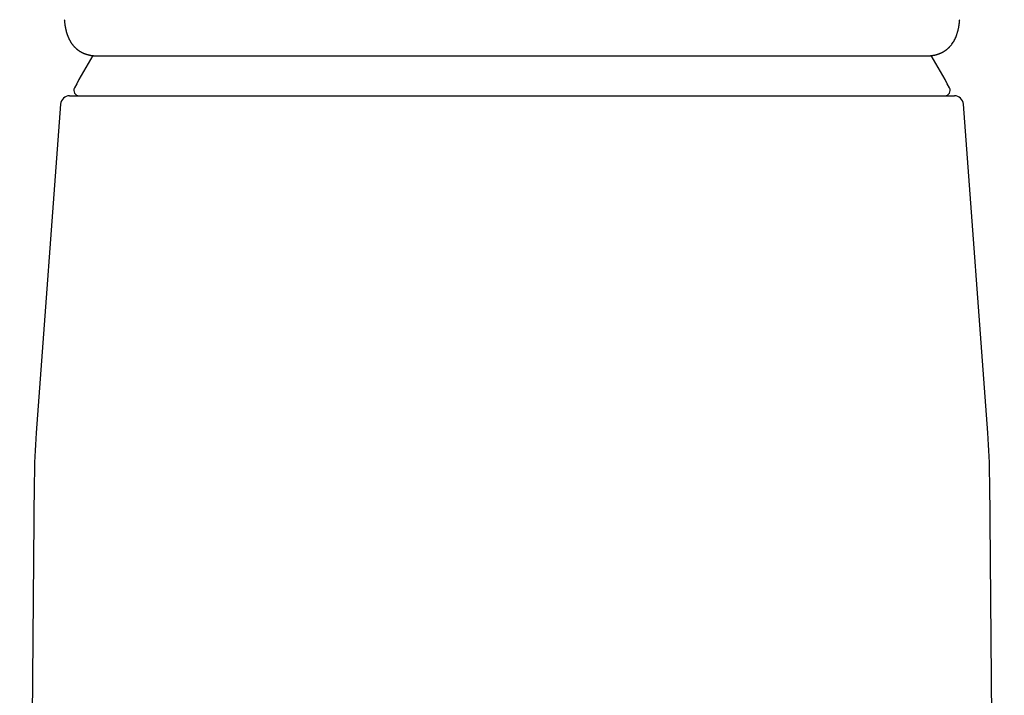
# Model space of a CAD drawing. Header units: millimetres. Extents: x 8 to 823, y 12 to 831.
# Tile 16 of 20: x 400 to 454, y 574 to 611. Entities that reach past the tile are written whole.
import ezdxf

# ---------------------------------------------------------------- set-up
doc = ezdxf.new("R2010")
doc.units = ezdxf.units.MM

msp = doc.modelspace()

# ---------------------------------------------------------------- linework, layer by layer
at = {"color": 7, "linetype": 'Continuous', "lineweight": 30}
for p, q in [((402.468, 606.761), (451.532, 606.761)), ((401.969, 606.298), (400.616, 588.065)), ((453.384, 588.065), (452.031, 606.298)), ((400.508, 585.454), (399.7, 492.814)), ((454.3, 492.814), (453.492, 585.454))]:
    msp.add_line(p, q, dxfattribs=at)
for centre, radius, start, end in [((446.636, 583.267), 50, 149.0415, 151.3951), ((407.364, 583.267), 50, 28.6049, 30.9584), ((403.002, 607.061), 0.3, 151.3951, 270), ((450.998, 607.061), 0.3, 270, 28.6049), ((402.468, 606.261), 0.5, 90, 175.7559), ((451.532, 606.261), 0.5, 4.2441, 90), ((440.507, 585.105), 40, 175.7558, 179.5), ((413.493, 585.105), 40, 0.5, 4.2443)]:
    msp.add_arc(centre, radius, start, end, dxfattribs=at)
for points, knots in [([(402.173, 610.978), (402.175, 610.956), (402.178, 610.913), (402.184, 610.853), (402.191, 610.801), (402.196, 610.755), (402.202, 610.717), (402.206, 610.686), (402.21, 610.66), (402.214, 610.638), (402.217, 610.617), (402.221, 610.596), (402.229, 610.551), (402.242, 610.484), (402.259, 610.412), (402.272, 610.361), (402.28, 610.327), (402.29, 610.291), (402.302, 610.252), (402.314, 610.213), (402.326, 610.177), (402.336, 610.145), (402.347, 610.116), (402.356, 610.09), (402.366, 610.067), (402.376, 610.039), (402.39, 610.006), (402.407, 609.967), (402.426, 609.926), (402.445, 609.886), (402.464, 609.851), (402.48, 609.822), (402.494, 609.797), (402.509, 609.771), (402.525, 609.744), (402.545, 609.712), (402.567, 609.679), (402.589, 609.647), (402.611, 609.618), (402.629, 609.594), (402.646, 609.573), (402.661, 609.554), (402.678, 609.535), (402.694, 609.516), (402.71, 609.499), (402.724, 609.483), (402.738, 609.469), (402.752, 609.454), (402.768, 609.438), (402.788, 609.419), (402.808, 609.4), (402.826, 609.384), (402.839, 609.372), (402.85, 609.363), (402.86, 609.355), (402.87, 609.347), (402.882, 609.337), (402.897, 609.325), (402.915, 609.311), (402.937, 609.295), (402.959, 609.278), (402.983, 609.262), (403.004, 609.248), (403.024, 609.235), (403.045, 609.222), (403.069, 609.208), (403.097, 609.192), (403.129, 609.175), (403.161, 609.159), (403.19, 609.144), (403.214, 609.133), (403.235, 609.124), (403.253, 609.116), (403.274, 609.108), (403.297, 609.099), (403.321, 609.089), (403.344, 609.081), (403.362, 609.075), (403.376, 609.07), (403.388, 609.066), (403.4, 609.062), (403.415, 609.058), (403.433, 609.052), (403.455, 609.046), (403.478, 609.04), (403.502, 609.034), (403.523, 609.028), (403.543, 609.024), (403.564, 609.019), (403.586, 609.014), (403.611, 609.009), (403.638, 609.004), (403.667, 609), (403.694, 608.995), (403.719, 608.992), (403.742, 608.989), (403.764, 608.986), (403.787, 608.983), (403.811, 608.981), (403.836, 608.979), (403.864, 608.977), (403.897, 608.974), (403.934, 608.973), (403.977, 608.971), (404.007, 608.971), (404.024, 608.971)], [0, 0, 0, 0, 0.018969, 0.036049, 0.051239, 0.064539, 0.075949, 0.085467, 0.09271, 0.099056, 0.105425, 0.111817, 0.118232, 0.146858, 0.174927, 0.1859, 0.196726, 0.207898, 0.220855, 0.235692, 0.246425, 0.257524, 0.26762, 0.276616, 0.284512, 0.292234, 0.305236, 0.319638, 0.334445, 0.349306, 0.363563, 0.373679, 0.382846, 0.392378, 0.403162, 0.415194, 0.429936, 0.442855, 0.454355, 0.466052, 0.473694, 0.481944, 0.490835, 0.499862, 0.507746, 0.514242, 0.520694, 0.527496, 0.534988, 0.544069, 0.55472, 0.562427, 0.568604, 0.573251, 0.577242, 0.581459, 0.585901, 0.592987, 0.600716, 0.609712, 0.62005, 0.629116, 0.638259, 0.64637, 0.65344, 0.663113, 0.674077, 0.686505, 0.699385, 0.710502, 0.719775, 0.725554, 0.73226, 0.73993, 0.748564, 0.757904, 0.766148, 0.77295, 0.777507, 0.781194, 0.785469, 0.790742, 0.797014, 0.804284, 0.813409, 0.821657, 0.828976, 0.835366, 0.842035, 0.8495, 0.858102, 0.867841, 0.878065, 0.887222, 0.895245, 0.902138, 0.908895, 0.916341, 0.924482, 0.933389, 0.943291, 0.954901, 0.96822, 0.983253, 1, 1, 1, 1]), ([(449.976, 608.971), (449.992, 608.971), (450.021, 608.971), (450.063, 608.972), (450.099, 608.974), (450.131, 608.976), (450.158, 608.978), (450.183, 608.98), (450.207, 608.983), (450.231, 608.985), (450.256, 608.988), (450.28, 608.991), (450.304, 608.995), (450.33, 608.999), (450.357, 609.004), (450.384, 609.008), (450.408, 609.013), (450.429, 609.018), (450.45, 609.022), (450.471, 609.027), (450.494, 609.033), (450.52, 609.039), (450.547, 609.047), (450.573, 609.054), (450.596, 609.061), (450.616, 609.068), (450.637, 609.075), (450.656, 609.081), (450.676, 609.089), (450.697, 609.096), (450.718, 609.105), (450.738, 609.113), (450.756, 609.12), (450.77, 609.127), (450.783, 609.132), (450.795, 609.138), (450.811, 609.145), (450.83, 609.154), (450.852, 609.165), (450.875, 609.177), (450.899, 609.19), (450.92, 609.202), (450.942, 609.215), (450.963, 609.227), (450.984, 609.241), (451.008, 609.256), (451.032, 609.272), (451.055, 609.289), (451.076, 609.304), (451.094, 609.317), (451.109, 609.33), (451.123, 609.341), (451.137, 609.352), (451.151, 609.364), (451.167, 609.378), (451.186, 609.394), (451.205, 609.412), (451.224, 609.43), (451.241, 609.447), (451.256, 609.463), (451.271, 609.478), (451.309, 609.518), (451.363, 609.582), (451.432, 609.676), (451.493, 609.772), (451.552, 609.879), (451.602, 609.985), (451.65, 610.104), (451.681, 610.196), (451.702, 610.265), (451.711, 610.297), (451.719, 610.325), (451.726, 610.352), (451.733, 610.379), (451.743, 610.421), (451.756, 610.478), (451.767, 610.531), (451.774, 610.568), (451.777, 610.586), (451.78, 610.604), (451.784, 610.623), (451.787, 610.641), (451.79, 610.66), (451.793, 610.682), (451.798, 610.711), (451.803, 610.748), (451.809, 610.795), (451.815, 610.849), (451.821, 610.91), (451.825, 610.955), (451.827, 610.978)], [0, 0, 0, 0, 0.016131, 0.030663, 0.043596, 0.054933, 0.064673, 0.072938, 0.081778, 0.089816, 0.097055, 0.104497, 0.112244, 0.121033, 0.130806, 0.140141, 0.148431, 0.155677, 0.162025, 0.169015, 0.177052, 0.186135, 0.195988, 0.205042, 0.213052, 0.220019, 0.226418, 0.233882, 0.240589, 0.24804, 0.256203, 0.263881, 0.270449, 0.275906, 0.280253, 0.284244, 0.29011, 0.29742, 0.306174, 0.315393, 0.323658, 0.33302, 0.340761, 0.348819, 0.357226, 0.366778, 0.37712, 0.386731, 0.395437, 0.403237, 0.409409, 0.415461, 0.421397, 0.427457, 0.434593, 0.442907, 0.452199, 0.461514, 0.469411, 0.476507, 0.4836, 0.491306, 0.531977, 0.568224, 0.609156, 0.646582, 0.68955, 0.725322, 0.771884, 0.783614, 0.793828, 0.802651, 0.811335, 0.820204, 0.829258, 0.851293, 0.873772, 0.879424, 0.885059, 0.890675, 0.896273, 0.901852, 0.907449, 0.913943, 0.921719, 0.933316, 0.94694, 0.962594, 0.98028, 1, 1, 1, 1]), ([(404.045, 608.97), (404.115, 608.97), (404.256, 608.97), (404.484, 608.97), (404.725, 608.97), (404.98, 608.97), (405.249, 608.97), (405.53, 608.97), (405.816, 608.97), (406.103, 608.97), (406.392, 608.97), (406.691, 608.97), (407.001, 608.97), (407.32, 608.97), (407.659, 608.97), (408.019, 608.97), (408.398, 608.97), (408.789, 608.97), (409.19, 608.97), (409.601, 608.97), (410.023, 608.97), (410.444, 608.97), (410.86, 608.97), (411.273, 608.97), (411.692, 608.97), (412.119, 608.97), (412.554, 608.97), (413.01, 608.97), (413.487, 608.97), (413.986, 608.97), (414.492, 608.97), (415.005, 608.97), (415.526, 608.97), (416.055, 608.97), (416.576, 608.97), (417.088, 608.97), (417.589, 608.97), (418.094, 608.97), (418.603, 608.97), (419.116, 608.97), (419.627, 608.97), (420.136, 608.97), (420.64, 608.97), (421.146, 608.97), (421.654, 608.97), (422.164, 608.97), (422.675, 608.97), (423.191, 608.97), (423.719, 608.97), (424.258, 608.97), (424.807, 608.97), (425.355, 608.97), (425.904, 608.97), (426.452, 608.97), (426.817, 608.97), (427, 608.97)], [0, 0, 0, 0, 0.0200563, 0.0401037, 0.0601545, 0.0802208, 0.1003147, 0.1204485, 0.1404426, 0.1587092, 0.176974, 0.1952459, 0.2135338, 0.2318466, 0.2501931, 0.2701098, 0.2900097, 0.309904, 0.3298039, 0.3497206, 0.3696654, 0.3896383, 0.4079266, 0.4261987, 0.4444633, 0.4627289, 0.4810042, 0.4992977, 0.5193049, 0.5392878, 0.5592577, 0.5792261, 0.5992043, 0.6192038, 0.6392767, 0.6576546, 0.6759978, 0.6943152, 0.7126158, 0.7309086, 0.7492026, 0.7668439, 0.7844317, 0.8019742, 0.8194797, 0.8369564, 0.8544128, 0.8718573, 0.8895455, 0.9080594, 0.9265173, 0.9449299, 0.9633074, 0.9816606, 1, 1, 1, 1]), ([(427, 608.97), (427.175, 608.97), (427.524, 608.97), (428.047, 608.97), (428.57, 608.97), (429.092, 608.97), (429.614, 608.97), (430.136, 608.97), (430.655, 608.97), (431.178, 608.97), (431.705, 608.97), (432.238, 608.97), (432.768, 608.97), (433.296, 608.97), (433.822, 608.97), (434.359, 608.97), (434.907, 608.97), (435.465, 608.97), (436.017, 608.97), (436.565, 608.97), (437.109, 608.97), (437.646, 608.97), (438.163, 608.97), (438.658, 608.97), (439.133, 608.97), (439.603, 608.97), (440.066, 608.97), (440.524, 608.97), (440.989, 608.97), (441.459, 608.97), (441.935, 608.97), (442.401, 608.97), (442.858, 608.97), (443.306, 608.97), (443.745, 608.97), (444.162, 608.97), (444.558, 608.97), (444.933, 608.97), (445.299, 608.97), (445.656, 608.97), (446.004, 608.97), (446.354, 608.97), (446.704, 608.97), (447.052, 608.97), (447.388, 608.97), (447.712, 608.97), (448.023, 608.97), (448.323, 608.97), (448.603, 608.97), (448.864, 608.97), (449.106, 608.97), (449.336, 608.97), (449.554, 608.97), (449.762, 608.97), (449.891, 608.97), (449.955, 608.97)], [0, 0, 0, 0, 0.01752, 0.035037, 0.052559, 0.070096, 0.087656, 0.105248, 0.122883, 0.140314, 0.158537, 0.176771, 0.195026, 0.213311, 0.231636, 0.250011, 0.269889, 0.289769, 0.309664, 0.329586, 0.349545, 0.369553, 0.389545, 0.407848, 0.426152, 0.444465, 0.462796, 0.481154, 0.499547, 0.519573, 0.539579, 0.559576, 0.579574, 0.599586, 0.619622, 0.639656, 0.657987, 0.676297, 0.694594, 0.712887, 0.731185, 0.749496, 0.769565, 0.789589, 0.80958, 0.82955, 0.849511, 0.869474, 0.889599, 0.908055, 0.926476, 0.944872, 0.963251, 0.981624, 1, 1, 1, 1])]:
    msp.add_open_spline(points, degree=3, knots=knots, dxfattribs=at)

doc.saveas('drawing.dxf')
